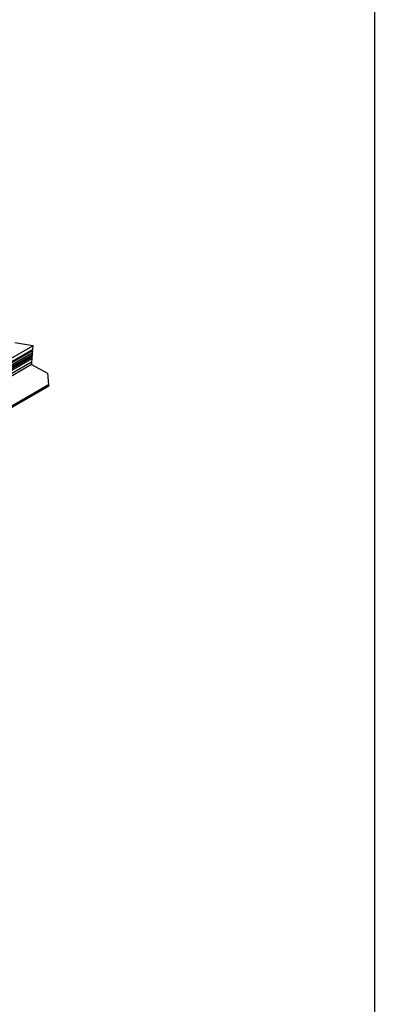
# Model space of a CAD drawing. Header units: millimetres. Extents: x 2241524 to 2686701, y -1965833 to -1461615.
# Tile 129 of 143: x 2343713 to 2346596, y -1959941 to -1951949. Entities that reach past the tile are written whole.
import ezdxf

# ---------------------------------------------------------------- set-up
doc = ezdxf.new("R2010")
doc.units = ezdxf.units.MM
doc.header["$LTSCALE"] = 100
doc.layers.add('CA_PODLAHA OBRYS', color=12, linetype='Continuous', lineweight=25)

msp = doc.modelspace()

# ---------------------------------------------------------------- linework, layer by layer
at = {"layer": 'CA_PODLAHA OBRYS'}
for p, q in [((2343425.05393, -1954823.56112), (2343819.81263, -1954595.64708)), ((2343817.40451, -1954630.14157), (2343462.21402, -1954835.2109)), ((2343816.96167, -1954636.48492), (2343467.26959, -1954838.37973)), ((2343674.86974, -1954568.0129), (2343819.90961, -1954594.25791)), ((2343816.96167, -1954636.48492), (2343815.58073, -1954656.26574)), ((2343816.96167, -1954636.48492), (2343817.40451, -1954630.14157)), ((2343819.81263, -1954595.64708), (2343817.40451, -1954630.14157)), ((2343819.90961, -1954594.25791), (2343819.81263, -1954595.64708)), ((2343812.32885, -1954702.84641), (2343125.96702, -1955099.11759)), ((2343813.35342, -1954688.17031), (2343453.84824, -1954895.73072)), ((2343815.58073, -1954656.26574), (2343478.04722, -1954851.14081)), ((2343814.1107, -1954677.32276), (2343478.80243, -1954870.91308)), ((2343814.68981, -1954669.02757), (2343479.51253, -1954862.54226)), ((2343812.32885, -1954702.84641), (2343810.547, -1954728.37006)), ((2343813.35342, -1954688.17031), (2343812.32885, -1954702.84641)), ((2343814.1107, -1954677.32276), (2343813.35342, -1954688.17031)), ((2343814.68981, -1954669.02757), (2343814.1107, -1954677.32276)), ((2343815.58073, -1954656.26574), (2343814.68981, -1954669.02757)), ((2343810.547, -1954728.37006), (2343147.18023, -1955111.36504)), ((2343809.63365, -1954748.4933), (2343147.18023, -1955130.96096)), ((2343810.547, -1954728.37006), (2343809.15989, -1954748.23931)), ((2343809.15989, -1954748.23931), (2343809.63365, -1954748.4933)), ((2343809.63365, -1954748.4933), (2343940.45032, -1954818.62705)), ((2343940.45032, -1954818.62705), (2343948.64564, -1954913.18366)), ((2343949.55248, -1954923.64675), (2343457.92243, -1955207.48949)), ((2343948.64564, -1954913.18366), (2343465.37828, -1955192.1982)), ((2343949.05, -1954917.84918), (2343465.37828, -1955197.09718)), ((2343948.64564, -1954913.18366), (2343949.05, -1954917.84918)), ((2343949.55248, -1954923.64675), (2343949.05, -1954917.84918))]:
    msp.add_line(p, q, dxfattribs=at)
msp.add_lwpolyline([(2328241.60483, -1940555.8424), (2346596.19184, -1940555.8424), (2346596.19184, -1965832.90958), (2328241.60483, -1965832.90958)], close=True, dxfattribs=at)

doc.saveas('drawing.dxf')
